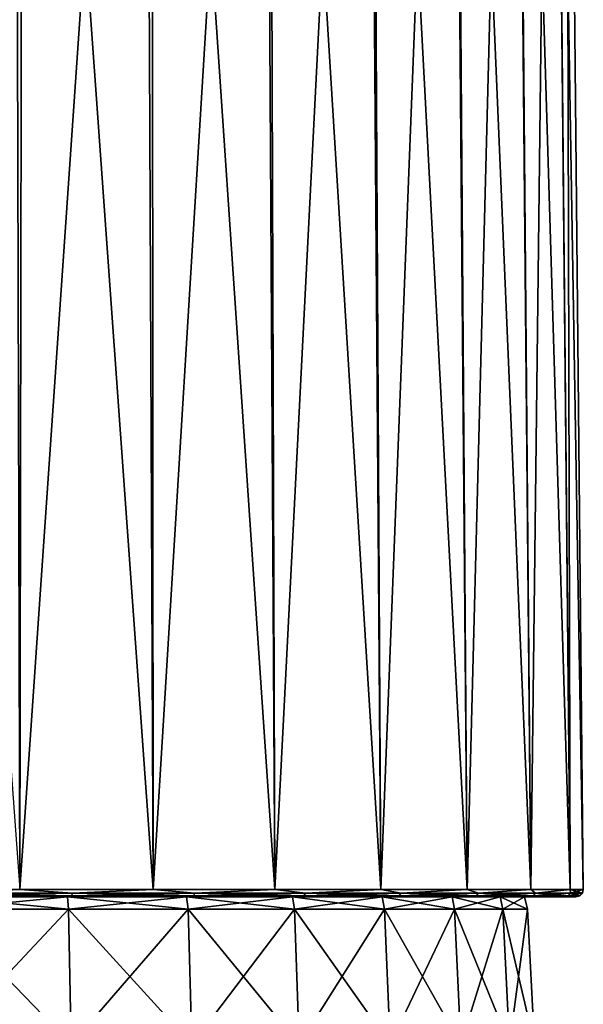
# Model space of a CAD drawing. Header units: millimetres. Extents: x -23 to 23, y 0 to 298.
# Tile 43 of 45: x 6 to 21, y 244 to 271. Entities that reach past the tile are written whole.
import ezdxf

# ---------------------------------------------------------------- set-up
doc = ezdxf.new("R2010")
doc.units = ezdxf.units.MM
doc.header["$LTSCALE"] = 105.850129
for name, color, linetype in [('124', 7, 'CONTINUOUS'), ('127', 7, 'CONTINUOUS'), ('128', 7, 'CONTINUOUS'), ('130', 7, 'CONTINUOUS'), ('131', 7, 'CONTINUOUS'), ('132', 7, 'CONTINUOUS'), ('143', 7, 'CONTINUOUS')]:
    doc.layers.add(name, color=color, linetype=linetype)

msp = doc.modelspace()

# ---------------------------------------------------------------- linework, layer by layer
at = {"layer": '124', "color": 7, "linetype": 'CONTINUOUS'}
for points in [[(7.153, 246.81, -18.463), (3.674, 243.105, -19.654), (3.638, 246.81, -19.463), (7.153, 246.81, -18.463)], [(3.674, 243.105, 19.654), (7.223, 243.105, 18.644), (3.638, 246.81, 19.463), (3.674, 243.105, 19.654)], [(3.638, 246.81, 19.463), (7.223, 243.105, 18.644), (7.153, 246.81, 18.463), (3.638, 246.81, 19.463)], [(7.223, 243.105, -18.644), (3.674, 243.105, -19.654), (7.153, 246.81, -18.463), (7.223, 243.105, -18.644)], [(10.424, 246.81, -16.835), (7.223, 243.105, -18.644), (7.153, 246.81, -18.463), (10.424, 246.81, -16.835)], [(7.223, 243.105, 18.644), (10.526, 243.105, 17), (7.153, 246.81, 18.463), (7.223, 243.105, 18.644)], [(7.153, 246.81, 18.463), (10.526, 243.105, 17), (10.424, 246.81, 16.835), (7.153, 246.81, 18.463)], [(10.526, 243.105, -17), (7.223, 243.105, -18.644), (10.424, 246.81, -16.835), (10.526, 243.105, -17)], [(13.339, 246.81, -14.633), (10.526, 243.105, -17), (10.424, 246.81, -16.835), (13.339, 246.81, -14.633)], [(10.526, 243.105, 17), (13.47, 243.105, 14.776), (10.424, 246.81, 16.835), (10.526, 243.105, 17)], [(10.424, 246.81, 16.835), (13.47, 243.105, 14.776), (13.339, 246.81, 14.633), (10.424, 246.81, 16.835)], [(13.47, 243.105, -14.776), (10.526, 243.105, -17), (13.339, 246.81, -14.633), (13.47, 243.105, -14.776)], [(15.801, 246.81, -11.932), (13.47, 243.105, -14.776), (13.339, 246.81, -14.633), (15.801, 246.81, -11.932)], [(13.47, 243.105, 14.776), (15.956, 243.105, 12.049), (13.339, 246.81, 14.633), (13.47, 243.105, 14.776)], [(13.339, 246.81, 14.633), (15.956, 243.105, 12.049), (15.801, 246.81, 11.932), (13.339, 246.81, 14.633)], [(15.956, 243.105, -12.049), (13.47, 243.105, -14.776), (15.801, 246.81, -11.932), (15.956, 243.105, -12.049)], [(17.725, 246.81, -8.826), (15.956, 243.105, -12.049), (15.801, 246.81, -11.932), (17.725, 246.81, -8.826)], [(15.956, 243.105, 12.049), (17.898, 243.105, 8.912), (15.801, 246.81, 11.932), (15.956, 243.105, 12.049)], [(15.801, 246.81, 11.932), (17.898, 243.105, 8.912), (17.725, 246.81, 8.826), (15.801, 246.81, 11.932)], [(17.898, 243.105, -8.912), (15.956, 243.105, -12.049), (17.725, 246.81, -8.826), (17.898, 243.105, -8.912)], [(19.044, 246.81, -5.419), (17.898, 243.105, -8.912), (17.725, 246.81, -8.826), (19.044, 246.81, -5.419)], [(17.898, 243.105, 8.912), (19.231, 243.105, 5.472), (17.725, 246.81, 8.826), (17.898, 243.105, 8.912)], [(17.725, 246.81, 8.826), (19.231, 243.105, 5.472), (19.044, 246.81, 5.419), (17.725, 246.81, 8.826)], [(19.231, 243.105, -5.472), (17.898, 243.105, -8.912), (19.044, 246.81, -5.419), (19.231, 243.105, -5.472)], [(19.716, 246.81, -1.827), (19.231, 243.105, -5.472), (19.044, 246.81, -5.419), (19.716, 246.81, -1.827)], [(19.231, 243.105, 5.472), (19.909, 243.105, 1.845), (19.044, 246.81, 5.419), (19.231, 243.105, 5.472)], [(19.044, 246.81, 5.419), (19.909, 243.105, 1.845), (19.716, 246.81, 1.827), (19.044, 246.81, 5.419)], [(19.909, 243.105, -1.845), (19.231, 243.105, -5.472), (19.716, 246.81, -1.827), (19.909, 243.105, -1.845)], [(19.909, 243.105, 1.845), (19.909, 243.105, -1.845), (19.716, 246.81, 1.827), (19.909, 243.105, 1.845)], [(19.716, 246.81, 1.827), (19.909, 243.105, -1.845), (19.716, 246.81, -1.827), (19.716, 246.81, 1.827)]]:
    msp.add_3dface(points, dxfattribs=at)
at = {"layer": '127', "color": 7, "linetype": 'CONTINUOUS'}
for points in [[(9.385, 247.15, 18.84), (5.762, 247.15, 20.244), (3.624, 247.15, 19.386), (9.385, 247.15, 18.84)], [(7.124, 247.15, 18.39), (9.385, 247.15, 18.84), (3.624, 247.15, 19.386), (7.124, 247.15, 18.39)], [(5.762, 247.15, -20.244), (9.385, 247.15, -18.84), (3.624, 247.15, -19.386), (5.762, 247.15, -20.244)], [(3.624, 247.15, -19.386), (9.385, 247.15, -18.84), (7.124, 247.15, -18.39), (3.624, 247.15, -19.386)], [(12.688, 247.15, 16.794), (9.385, 247.15, 18.84), (7.124, 247.15, 18.39), (12.688, 247.15, 16.794)], [(10.382, 247.15, 16.768), (12.688, 247.15, 16.794), (7.124, 247.15, 18.39), (10.382, 247.15, 16.768)], [(9.385, 247.15, -18.84), (12.688, 247.15, -16.794), (7.124, 247.15, -18.39), (9.385, 247.15, -18.84)], [(7.124, 247.15, -18.39), (12.688, 247.15, -16.794), (10.382, 247.15, -16.768), (7.124, 247.15, -18.39)], [(13.286, 247.15, 14.574), (12.688, 247.15, 16.794), (10.382, 247.15, 16.768), (13.286, 247.15, 14.574)], [(12.688, 247.15, -16.794), (15.559, 247.15, -14.175), (10.382, 247.15, -16.768), (12.688, 247.15, -16.794)], [(10.382, 247.15, -16.768), (15.559, 247.15, -14.175), (13.286, 247.15, -14.574), (10.382, 247.15, -16.768)], [(15.559, 247.15, 14.175), (12.688, 247.15, 16.794), (13.286, 247.15, 14.574), (15.559, 247.15, 14.175)], [(15.738, 247.15, 11.885), (15.559, 247.15, 14.175), (13.286, 247.15, 14.574), (15.738, 247.15, 11.885)], [(13.286, 247.15, -14.574), (15.559, 247.15, -14.175), (15.738, 247.15, -11.885), (13.286, 247.15, -14.574)], [(17.899, 247.15, 11.074), (15.559, 247.15, 14.175), (15.738, 247.15, 11.885), (17.899, 247.15, 11.074)], [(15.559, 247.15, -14.175), (17.899, 247.15, -11.074), (15.738, 247.15, -11.885), (15.559, 247.15, -14.175)], [(17.654, 247.15, 8.791), (17.899, 247.15, 11.074), (15.738, 247.15, 11.885), (17.654, 247.15, 8.791)], [(15.738, 247.15, -11.885), (17.899, 247.15, -11.074), (17.654, 247.15, -8.791), (15.738, 247.15, -11.885)], [(19.63, 247.15, 7.595), (17.899, 247.15, 11.074), (17.654, 247.15, 8.791), (19.63, 247.15, 7.595)], [(18.969, 247.15, 5.397), (19.63, 247.15, 7.595), (17.654, 247.15, 8.791), (18.969, 247.15, 5.397)], [(17.899, 247.15, -11.074), (19.63, 247.15, -7.595), (17.654, 247.15, -8.791), (17.899, 247.15, -11.074)], [(17.654, 247.15, -8.791), (19.63, 247.15, -7.595), (18.969, 247.15, -5.397), (17.654, 247.15, -8.791)], [(20.692, 247.15, 3.857), (19.63, 247.15, 7.595), (18.969, 247.15, 5.397), (20.692, 247.15, 3.857)], [(19.637, 247.15, 1.82), (20.692, 247.15, 3.857), (18.969, 247.15, 5.397), (19.637, 247.15, 1.82)], [(19.63, 247.15, -7.595), (20.692, 247.15, -3.857), (18.969, 247.15, -5.397), (19.63, 247.15, -7.595)], [(18.969, 247.15, -5.397), (20.692, 247.15, -3.857), (19.637, 247.15, -1.82), (18.969, 247.15, -5.397)], [(21.048, 247.15), (20.692, 247.15, 3.857), (19.637, 247.15, 1.82), (21.048, 247.15)], [(20.692, 247.15, -3.857), (21.048, 247.15), (19.637, 247.15, -1.82), (20.692, 247.15, -3.857)], [(19.637, 247.15, -1.82), (21.048, 247.15), (19.637, 247.15, 1.82), (19.637, 247.15, -1.82)]]:
    msp.add_3dface(points, dxfattribs=at)
at = {"layer": '128', "color": 7, "linetype": 'CONTINUOUS'}
for points in [[(5.902, 297.16, 19.903), (2.177, 297.16, 20.645), (5.815, 247.352, 20.437), (5.902, 297.16, 19.903)], [(9.471, 247.352, 19.02), (5.902, 297.16, 19.903), (5.815, 247.352, 20.437), (9.471, 247.352, 19.02)], [(9.43, 297.16, 18.495), (5.902, 297.16, 19.903), (9.471, 247.352, 19.02), (9.43, 297.16, 18.495)], [(12.641, 297.16, 16.467), (9.43, 297.16, 18.495), (12.805, 247.352, 16.956), (12.641, 297.16, 16.467)], [(12.805, 247.352, 16.956), (9.43, 297.16, 18.495), (9.471, 247.352, 19.02), (12.805, 247.352, 16.956)], [(15.43, 297.16, 13.888), (12.641, 297.16, 16.467), (15.702, 247.352, 14.315), (15.43, 297.16, 13.888)], [(15.702, 247.352, 14.315), (12.641, 297.16, 16.467), (12.805, 247.352, 16.956), (15.702, 247.352, 14.315)], [(17.702, 297.16, 10.845), (15.43, 297.16, 13.888), (18.065, 247.352, 11.186), (17.702, 297.16, 10.845)], [(18.065, 247.352, 11.186), (15.43, 297.16, 13.888), (15.702, 247.352, 14.315), (18.065, 247.352, 11.186)], [(19.382, 297.16, 7.438), (17.702, 297.16, 10.845), (19.813, 247.352, 7.676), (19.382, 297.16, 7.438)], [(19.813, 247.352, 7.676), (17.702, 297.16, 10.845), (18.065, 247.352, 11.186), (19.813, 247.352, 7.676)], [(20.412, 297.16, 3.782), (19.382, 297.16, 7.438), (20.886, 247.352, 3.904), (20.412, 297.16, 3.782)], [(20.886, 247.352, 3.904), (19.382, 297.16, 7.438), (19.813, 247.352, 7.676), (20.886, 247.352, 3.904)], [(20.76, 297.16), (20.412, 297.16, 3.782), (21.248, 247.352), (20.76, 297.16)], [(21.248, 247.352), (20.412, 297.16, 3.782), (20.886, 247.352, 3.904), (21.248, 247.352)]]:
    msp.add_3dface(points, dxfattribs=at)
at = {"layer": '130', "color": 7, "linetype": 'CONTINUOUS'}
for points in [[(1.961, 247.352, -21.157), (5.681, 297.16, -19.967), (5.815, 247.352, -20.437), (1.961, 247.352, -21.157)], [(5.681, 297.16, -19.967), (9.253, 297.16, -18.583), (5.815, 247.352, -20.437), (5.681, 297.16, -19.967)], [(5.815, 247.352, -20.437), (9.253, 297.16, -18.583), (9.471, 247.352, -19.02), (5.815, 247.352, -20.437)], [(9.253, 297.16, -18.583), (12.511, 297.16, -16.567), (9.471, 247.352, -19.02), (9.253, 297.16, -18.583)], [(9.471, 247.352, -19.02), (12.511, 297.16, -16.567), (12.805, 247.352, -16.956), (9.471, 247.352, -19.02)], [(12.511, 297.16, -16.567), (15.342, 297.16, -13.986), (12.805, 247.352, -16.956), (12.511, 297.16, -16.567)], [(12.805, 247.352, -16.956), (15.342, 297.16, -13.986), (15.702, 247.352, -14.315), (12.805, 247.352, -16.956)], [(15.342, 297.16, -13.986), (17.65, 297.16, -10.929), (15.702, 247.352, -14.315), (15.342, 297.16, -13.986)], [(15.702, 247.352, -14.315), (17.65, 297.16, -10.929), (18.065, 247.352, -11.186), (15.702, 247.352, -14.315)], [(17.65, 297.16, -10.929), (19.358, 297.16, -7.499), (18.065, 247.352, -11.186), (17.65, 297.16, -10.929)], [(18.065, 247.352, -11.186), (19.358, 297.16, -7.499), (19.813, 247.352, -7.676), (18.065, 247.352, -11.186)], [(19.358, 297.16, -7.499), (20.406, 297.16, -3.815), (19.813, 247.352, -7.676), (19.358, 297.16, -7.499)], [(19.813, 247.352, -7.676), (20.406, 297.16, -3.815), (20.886, 247.352, -3.904), (19.813, 247.352, -7.676)], [(20.406, 297.16, -3.815), (20.76, 297.16), (20.886, 247.352, -3.904), (20.406, 297.16, -3.815)], [(20.76, 297.16), (21.248, 247.352), (20.886, 247.352, -3.904), (20.76, 297.16)]]:
    msp.add_3dface(points, dxfattribs=at)
at = {"layer": '131', "color": 7, "linetype": 'CONTINUOUS'}
for points in [[(1.961, 247.352, -21.157), (5.815, 247.352, -20.437), (3.685, 247.251, -20.899), (1.961, 247.352, -21.157)], [(3.685, 247.251, -20.899), (5.815, 247.352, -20.437), (7.258, 247.251, -19.942), (3.685, 247.251, -20.899)], [(5.815, 247.352, -20.437), (9.471, 247.352, -19.02), (7.258, 247.251, -19.942), (5.815, 247.352, -20.437)], [(7.258, 247.251, -19.942), (9.471, 247.352, -19.02), (10.611, 247.251, -18.379), (7.258, 247.251, -19.942)], [(9.471, 247.352, -19.02), (12.805, 247.352, -16.956), (10.611, 247.251, -18.379), (9.471, 247.352, -19.02)], [(10.611, 247.251, -18.379), (12.805, 247.352, -16.956), (13.641, 247.251, -16.257), (10.611, 247.251, -18.379)], [(12.805, 247.352, -16.956), (15.702, 247.352, -14.315), (13.641, 247.251, -16.257), (12.805, 247.352, -16.956)], [(13.641, 247.251, -16.257), (15.702, 247.352, -14.315), (16.257, 247.251, -13.641), (13.641, 247.251, -16.257)], [(15.702, 247.352, -14.315), (18.065, 247.352, -11.186), (16.257, 247.251, -13.641), (15.702, 247.352, -14.315)], [(16.257, 247.251, -13.641), (18.065, 247.352, -11.186), (18.379, 247.251, -10.611), (16.257, 247.251, -13.641)], [(18.065, 247.352, -11.186), (19.813, 247.352, -7.676), (18.379, 247.251, -10.611), (18.065, 247.352, -11.186)], [(18.379, 247.251, -10.611), (19.813, 247.352, -7.676), (19.942, 247.251, -7.258), (18.379, 247.251, -10.611)], [(19.813, 247.352, -7.676), (20.886, 247.352, -3.904), (19.942, 247.251, -7.258), (19.813, 247.352, -7.676)], [(19.942, 247.251, -7.258), (20.886, 247.352, -3.904), (20.899, 247.251, -3.685), (19.942, 247.251, -7.258)], [(20.886, 247.352, -3.904), (21.248, 247.352), (20.899, 247.251, -3.685), (20.886, 247.352, -3.904)], [(20.899, 247.251, -3.685), (21.248, 247.352), (21.222, 247.251), (20.899, 247.251, -3.685)], [(3.685, 247.251, -20.899), (7.258, 247.251, -19.942), (3.672, 247.177, -20.827), (3.685, 247.251, -20.899)], [(3.672, 247.177, -20.827), (7.258, 247.251, -19.942), (7.233, 247.177, -19.873), (3.672, 247.177, -20.827)], [(5.762, 247.15, -20.244), (3.672, 247.177, -20.827), (7.233, 247.177, -19.873), (5.762, 247.15, -20.244)], [(9.385, 247.15, -18.84), (5.762, 247.15, -20.244), (7.233, 247.177, -19.873), (9.385, 247.15, -18.84)], [(7.258, 247.251, -19.942), (10.611, 247.251, -18.379), (7.233, 247.177, -19.873), (7.258, 247.251, -19.942)], [(7.233, 247.177, -19.873), (10.611, 247.251, -18.379), (10.574, 247.177, -18.315), (7.233, 247.177, -19.873)], [(9.385, 247.15, -18.84), (7.233, 247.177, -19.873), (10.574, 247.177, -18.315), (9.385, 247.15, -18.84)], [(12.688, 247.15, -16.794), (9.385, 247.15, -18.84), (10.574, 247.177, -18.315), (12.688, 247.15, -16.794)], [(10.611, 247.251, -18.379), (13.641, 247.251, -16.257), (10.574, 247.177, -18.315), (10.611, 247.251, -18.379)], [(10.574, 247.177, -18.315), (13.641, 247.251, -16.257), (13.594, 247.177, -16.201), (10.574, 247.177, -18.315)], [(12.688, 247.15, -16.794), (10.574, 247.177, -18.315), (13.594, 247.177, -16.201), (12.688, 247.15, -16.794)], [(15.559, 247.15, -14.175), (12.688, 247.15, -16.794), (13.594, 247.177, -16.201), (15.559, 247.15, -14.175)], [(13.641, 247.251, -16.257), (16.257, 247.251, -13.641), (13.594, 247.177, -16.201), (13.641, 247.251, -16.257)], [(13.594, 247.177, -16.201), (16.257, 247.251, -13.641), (16.201, 247.177, -13.594), (13.594, 247.177, -16.201)], [(15.559, 247.15, -14.175), (13.594, 247.177, -16.201), (16.201, 247.177, -13.594), (15.559, 247.15, -14.175)], [(17.899, 247.15, -11.074), (15.559, 247.15, -14.175), (16.201, 247.177, -13.594), (17.899, 247.15, -11.074)], [(16.257, 247.251, -13.641), (18.379, 247.251, -10.611), (16.201, 247.177, -13.594), (16.257, 247.251, -13.641)], [(16.201, 247.177, -13.594), (18.379, 247.251, -10.611), (18.315, 247.177, -10.574), (16.201, 247.177, -13.594)], [(17.899, 247.15, -11.074), (16.201, 247.177, -13.594), (18.315, 247.177, -10.574), (17.899, 247.15, -11.074)], [(19.63, 247.15, -7.595), (17.899, 247.15, -11.074), (18.315, 247.177, -10.574), (19.63, 247.15, -7.595)], [(18.379, 247.251, -10.611), (19.942, 247.251, -7.258), (18.315, 247.177, -10.574), (18.379, 247.251, -10.611)], [(18.315, 247.177, -10.574), (19.942, 247.251, -7.258), (19.873, 247.177, -7.233), (18.315, 247.177, -10.574)], [(19.63, 247.15, -7.595), (18.315, 247.177, -10.574), (19.873, 247.177, -7.233), (19.63, 247.15, -7.595)], [(20.692, 247.15, -3.857), (19.63, 247.15, -7.595), (19.873, 247.177, -7.233), (20.692, 247.15, -3.857)], [(19.942, 247.251, -7.258), (20.899, 247.251, -3.685), (19.873, 247.177, -7.233), (19.942, 247.251, -7.258)], [(19.873, 247.177, -7.233), (20.899, 247.251, -3.685), (20.827, 247.177, -3.672), (19.873, 247.177, -7.233)], [(20.692, 247.15, -3.857), (19.873, 247.177, -7.233), (20.827, 247.177, -3.672), (20.692, 247.15, -3.857)], [(21.048, 247.15), (20.692, 247.15, -3.857), (21.149, 247.177), (21.048, 247.15)], [(20.692, 247.15, -3.857), (20.827, 247.177, -3.672), (21.149, 247.177), (20.692, 247.15, -3.857)], [(20.899, 247.251, -3.685), (21.222, 247.251), (20.827, 247.177, -3.672), (20.899, 247.251, -3.685)], [(20.827, 247.177, -3.672), (21.222, 247.251), (21.149, 247.177), (20.827, 247.177, -3.672)]]:
    msp.add_3dface(points, dxfattribs=at)
at = {"layer": '132', "color": 7, "linetype": 'CONTINUOUS'}
for points in [[(7.258, 247.251, 19.942), (5.815, 247.352, 20.437), (3.685, 247.251, 20.899), (7.258, 247.251, 19.942)], [(9.471, 247.352, 19.02), (5.815, 247.352, 20.437), (7.258, 247.251, 19.942), (9.471, 247.352, 19.02)], [(10.611, 247.251, 18.379), (9.471, 247.352, 19.02), (7.258, 247.251, 19.942), (10.611, 247.251, 18.379)], [(12.805, 247.352, 16.956), (9.471, 247.352, 19.02), (10.611, 247.251, 18.379), (12.805, 247.352, 16.956)], [(13.641, 247.251, 16.257), (12.805, 247.352, 16.956), (10.611, 247.251, 18.379), (13.641, 247.251, 16.257)], [(15.702, 247.352, 14.315), (12.805, 247.352, 16.956), (13.641, 247.251, 16.257), (15.702, 247.352, 14.315)], [(16.257, 247.251, 13.641), (15.702, 247.352, 14.315), (13.641, 247.251, 16.257), (16.257, 247.251, 13.641)], [(18.065, 247.352, 11.186), (15.702, 247.352, 14.315), (16.257, 247.251, 13.641), (18.065, 247.352, 11.186)], [(18.379, 247.251, 10.611), (18.065, 247.352, 11.186), (16.257, 247.251, 13.641), (18.379, 247.251, 10.611)], [(19.813, 247.352, 7.676), (18.065, 247.352, 11.186), (18.379, 247.251, 10.611), (19.813, 247.352, 7.676)], [(19.942, 247.251, 7.258), (19.813, 247.352, 7.676), (18.379, 247.251, 10.611), (19.942, 247.251, 7.258)], [(20.886, 247.352, 3.904), (19.813, 247.352, 7.676), (19.942, 247.251, 7.258), (20.886, 247.352, 3.904)], [(20.899, 247.251, 3.685), (20.886, 247.352, 3.904), (19.942, 247.251, 7.258), (20.899, 247.251, 3.685)], [(21.248, 247.352), (20.886, 247.352, 3.904), (21.222, 247.251), (21.248, 247.352)], [(21.222, 247.251), (20.886, 247.352, 3.904), (20.899, 247.251, 3.685), (21.222, 247.251)], [(7.233, 247.177, 19.873), (3.685, 247.251, 20.899), (3.672, 247.177, 20.827), (7.233, 247.177, 19.873)], [(5.762, 247.15, 20.244), (7.233, 247.177, 19.873), (3.672, 247.177, 20.827), (5.762, 247.15, 20.244)], [(7.258, 247.251, 19.942), (3.685, 247.251, 20.899), (7.233, 247.177, 19.873), (7.258, 247.251, 19.942)], [(5.762, 247.15, 20.244), (9.385, 247.15, 18.84), (7.233, 247.177, 19.873), (5.762, 247.15, 20.244)], [(10.574, 247.177, 18.315), (7.258, 247.251, 19.942), (7.233, 247.177, 19.873), (10.574, 247.177, 18.315)], [(9.385, 247.15, 18.84), (10.574, 247.177, 18.315), (7.233, 247.177, 19.873), (9.385, 247.15, 18.84)], [(10.611, 247.251, 18.379), (7.258, 247.251, 19.942), (10.574, 247.177, 18.315), (10.611, 247.251, 18.379)], [(9.385, 247.15, 18.84), (12.688, 247.15, 16.794), (10.574, 247.177, 18.315), (9.385, 247.15, 18.84)], [(13.594, 247.177, 16.201), (10.611, 247.251, 18.379), (10.574, 247.177, 18.315), (13.594, 247.177, 16.201)], [(12.688, 247.15, 16.794), (13.594, 247.177, 16.201), (10.574, 247.177, 18.315), (12.688, 247.15, 16.794)], [(13.641, 247.251, 16.257), (10.611, 247.251, 18.379), (13.594, 247.177, 16.201), (13.641, 247.251, 16.257)], [(12.688, 247.15, 16.794), (15.559, 247.15, 14.175), (13.594, 247.177, 16.201), (12.688, 247.15, 16.794)], [(16.201, 247.177, 13.594), (13.641, 247.251, 16.257), (13.594, 247.177, 16.201), (16.201, 247.177, 13.594)], [(15.559, 247.15, 14.175), (16.201, 247.177, 13.594), (13.594, 247.177, 16.201), (15.559, 247.15, 14.175)], [(16.257, 247.251, 13.641), (13.641, 247.251, 16.257), (16.201, 247.177, 13.594), (16.257, 247.251, 13.641)], [(15.559, 247.15, 14.175), (17.899, 247.15, 11.074), (16.201, 247.177, 13.594), (15.559, 247.15, 14.175)], [(18.315, 247.177, 10.574), (16.257, 247.251, 13.641), (16.201, 247.177, 13.594), (18.315, 247.177, 10.574)], [(17.899, 247.15, 11.074), (18.315, 247.177, 10.574), (16.201, 247.177, 13.594), (17.899, 247.15, 11.074)], [(18.379, 247.251, 10.611), (16.257, 247.251, 13.641), (18.315, 247.177, 10.574), (18.379, 247.251, 10.611)], [(17.899, 247.15, 11.074), (19.63, 247.15, 7.595), (18.315, 247.177, 10.574), (17.899, 247.15, 11.074)], [(19.873, 247.177, 7.233), (18.379, 247.251, 10.611), (18.315, 247.177, 10.574), (19.873, 247.177, 7.233)], [(19.63, 247.15, 7.595), (19.873, 247.177, 7.233), (18.315, 247.177, 10.574), (19.63, 247.15, 7.595)], [(19.942, 247.251, 7.258), (18.379, 247.251, 10.611), (19.873, 247.177, 7.233), (19.942, 247.251, 7.258)], [(19.63, 247.15, 7.595), (20.692, 247.15, 3.857), (19.873, 247.177, 7.233), (19.63, 247.15, 7.595)], [(20.827, 247.177, 3.672), (19.942, 247.251, 7.258), (19.873, 247.177, 7.233), (20.827, 247.177, 3.672)], [(20.692, 247.15, 3.857), (20.827, 247.177, 3.672), (19.873, 247.177, 7.233), (20.692, 247.15, 3.857)], [(20.899, 247.251, 3.685), (19.942, 247.251, 7.258), (20.827, 247.177, 3.672), (20.899, 247.251, 3.685)], [(20.692, 247.15, 3.857), (21.048, 247.15), (20.827, 247.177, 3.672), (20.692, 247.15, 3.857)], [(21.149, 247.177), (20.899, 247.251, 3.685), (20.827, 247.177, 3.672), (21.149, 247.177)], [(21.048, 247.15), (21.149, 247.177), (20.827, 247.177, 3.672), (21.048, 247.15)], [(21.149, 247.177), (21.222, 247.251), (20.899, 247.251, 3.685), (21.149, 247.177)]]:
    msp.add_3dface(points, dxfattribs=at)
at = {"layer": '143', "color": 7, "linetype": 'CONTINUOUS'}
for points in [[(3.638, 246.81, 19.463), (7.153, 246.81, 18.463), (3.624, 247.15, 19.386), (3.638, 246.81, 19.463)], [(7.153, 246.81, 18.463), (7.124, 247.15, 18.39), (3.624, 247.15, 19.386), (7.153, 246.81, 18.463)], [(3.638, 246.81, -19.463), (3.624, 247.15, -19.386), (7.124, 247.15, -18.39), (3.638, 246.81, -19.463)], [(7.153, 246.81, -18.463), (3.638, 246.81, -19.463), (7.124, 247.15, -18.39), (7.153, 246.81, -18.463)], [(7.153, 246.81, 18.463), (10.424, 246.81, 16.835), (7.124, 247.15, 18.39), (7.153, 246.81, 18.463)], [(10.424, 246.81, 16.835), (10.382, 247.15, 16.768), (7.124, 247.15, 18.39), (10.424, 246.81, 16.835)], [(7.153, 246.81, -18.463), (7.124, 247.15, -18.39), (10.382, 247.15, -16.768), (7.153, 246.81, -18.463)], [(10.424, 246.81, -16.835), (7.153, 246.81, -18.463), (10.382, 247.15, -16.768), (10.424, 246.81, -16.835)], [(10.424, 246.81, 16.835), (13.339, 246.81, 14.633), (10.382, 247.15, 16.768), (10.424, 246.81, 16.835)], [(13.339, 246.81, 14.633), (13.286, 247.15, 14.574), (10.382, 247.15, 16.768), (13.339, 246.81, 14.633)], [(10.424, 246.81, -16.835), (10.382, 247.15, -16.768), (13.286, 247.15, -14.574), (10.424, 246.81, -16.835)], [(13.339, 246.81, -14.633), (10.424, 246.81, -16.835), (13.286, 247.15, -14.574), (13.339, 246.81, -14.633)], [(13.339, 246.81, 14.633), (15.801, 246.81, 11.932), (13.286, 247.15, 14.574), (13.339, 246.81, 14.633)], [(15.801, 246.81, 11.932), (15.738, 247.15, 11.885), (13.286, 247.15, 14.574), (15.801, 246.81, 11.932)], [(13.339, 246.81, -14.633), (13.286, 247.15, -14.574), (15.738, 247.15, -11.885), (13.339, 246.81, -14.633)], [(15.801, 246.81, -11.932), (13.339, 246.81, -14.633), (15.738, 247.15, -11.885), (15.801, 246.81, -11.932)], [(15.801, 246.81, 11.932), (17.725, 246.81, 8.826), (15.738, 247.15, 11.885), (15.801, 246.81, 11.932)], [(17.725, 246.81, 8.826), (17.654, 247.15, 8.791), (15.738, 247.15, 11.885), (17.725, 246.81, 8.826)], [(15.801, 246.81, -11.932), (15.738, 247.15, -11.885), (17.654, 247.15, -8.791), (15.801, 246.81, -11.932)], [(17.725, 246.81, -8.826), (15.801, 246.81, -11.932), (17.654, 247.15, -8.791), (17.725, 246.81, -8.826)], [(17.725, 246.81, 8.826), (19.044, 246.81, 5.419), (17.654, 247.15, 8.791), (17.725, 246.81, 8.826)], [(19.044, 246.81, 5.419), (18.969, 247.15, 5.397), (17.654, 247.15, 8.791), (19.044, 246.81, 5.419)], [(17.725, 246.81, -8.826), (17.654, 247.15, -8.791), (18.969, 247.15, -5.397), (17.725, 246.81, -8.826)], [(19.044, 246.81, -5.419), (17.725, 246.81, -8.826), (18.969, 247.15, -5.397), (19.044, 246.81, -5.419)], [(19.044, 246.81, 5.419), (19.716, 246.81, 1.827), (18.969, 247.15, 5.397), (19.044, 246.81, 5.419)], [(19.716, 246.81, 1.827), (19.637, 247.15, 1.82), (18.969, 247.15, 5.397), (19.716, 246.81, 1.827)], [(19.044, 246.81, -5.419), (18.969, 247.15, -5.397), (19.637, 247.15, -1.82), (19.044, 246.81, -5.419)], [(19.716, 246.81, -1.827), (19.044, 246.81, -5.419), (19.637, 247.15, -1.82), (19.716, 246.81, -1.827)], [(19.716, 246.81, 1.827), (19.716, 246.81, -1.827), (19.637, 247.15, 1.82), (19.716, 246.81, 1.827)], [(19.716, 246.81, -1.827), (19.637, 247.15, -1.82), (19.637, 247.15, 1.82), (19.716, 246.81, -1.827)]]:
    msp.add_3dface(points, dxfattribs=at)

doc.saveas('drawing.dxf')
